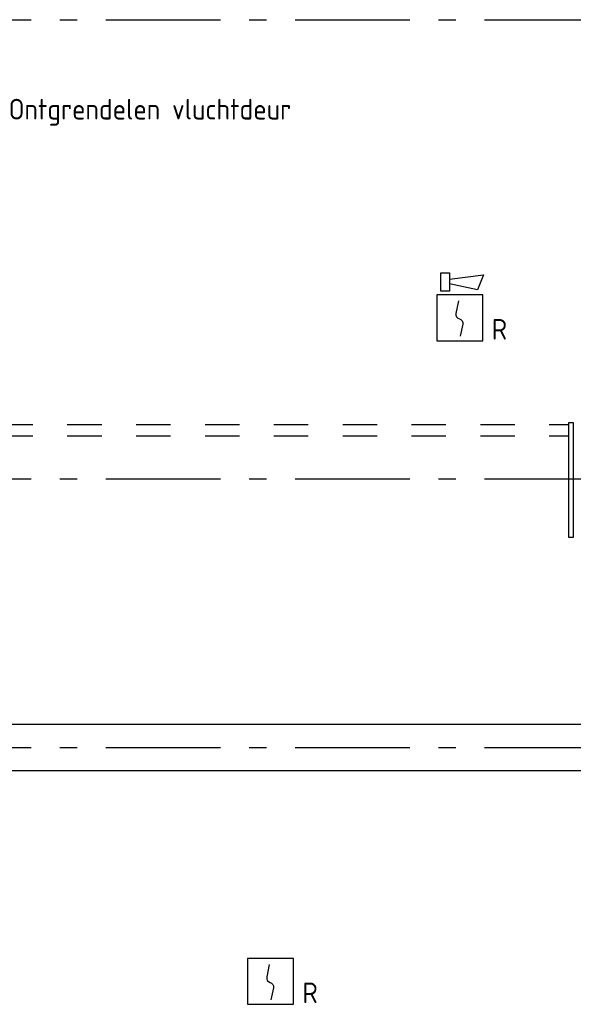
# Model space of a CAD drawing. Header units: millimetres. Extents: x -285236 to 84130, y -470 to 79511.
# Tile 179 of 192: x 27917 to 32742, y 50504 to 59083. Entities that reach past the tile are written whole.
import ezdxf
from ezdxf.enums import TextEntityAlignment as Align

# ---------------------------------------------------------------- set-up
doc = ezdxf.new("R2010")
doc.units = ezdxf.units.MM
doc.linetypes.add('Dash 3mm', pattern=[600, 300, -300])
doc.linetypes.add('NLRS_stramien', pattern=[1650, 1000, -250, 150, -250])
doc.layers.add('EL6511--', color=3, linetype='Continuous')
doc.layers.add('XREF', color=254, linetype='Continuous')
doc.styles.add('STABICAD-018', font='ISOCP.SHX', dxfattribs={"height": 180})

# ---------------------------------------------------------------- blocks, each defined once
blk = doc.blocks.new('VB654UEH')
at = {"color": 0, "linetype": 'Continuous'}
for p, q in [((-2, 5), (-2, 1)), ((2, 5), (-2, 5)), ((2, 1), (2, 5)), ((-0.878, 2.922), (1.333, 3.667)), ((6, 3), (4.667, 3.667)), ((2, 3), (6, 3)), ((4.667, 2.333), (6, 3)), ((-2, 1), (2, 1))]:
    blk.add_line(p, q, dxfattribs=at)
for centre in [(-1.067, 2.733), (1.067, 2.733)]:
    blk.add_circle(centre, 0.267, dxfattribs=at)
at = {"color": 0, "linetype": 'Continuous', "style": 'STABICAD-018'}
for tag, p in [('CODING1', (-0.474, 15.785)), ('CODING2', (-0.2, 13.325)), ('ARTICLECODE', (1.447, 11.055)), ('FIREPROTECTION_PANEL', (1.447, 8.745)), ('FIREPROTECTION_ZONE', (0.796, 6.476)), ('FIREPROTECTION_HARDWARENUMBER', (8.083, 0.394))]:
    blk.add_attdef(tag, text='', height=1.8, dxfattribs=at).set_placement(p, align=Align.MIDDLE)
blk = doc.blocks.new('VB653ORM')
at = {"color": 0, "linetype": 'Continuous'}
for p, q in [((-2, 2), (-2, -2)), ((2, 2), (-2, 2)), ((2, -2), (2, 2)), ((-2, -2), (2, -2))]:
    blk.add_line(p, q, dxfattribs=at)
blk.add_lwpolyline([(-0.115, 1.468), (-0.337, 0.383, 0.399092), (-0.043, -0.089, -0.403068), (0.246, -0.559), (0.017, -1.602)], format="xyb", dxfattribs=at)
at = {"color": 0, "linetype": 'Continuous', "style": 'STABICAD-018'}
for tag, p in [('CODING1', (-1.221, 12.191)), ('CODING2', (-0.947, 9.731)), ('ARTICLECODE', (0.777, 6.96)), ('FIREPROTECTION_PANEL', (0.777, 4.649)), ('FIREPROTECTION_ZONE', (0.049, 2.882)), ('FIREPROTECTION_HARDWARENUMBER', (5.423, -4.399))]:
    blk.add_attdef(tag, text='', height=1.8, dxfattribs=at).set_placement(p, align=Align.MIDDLE)
blk.add_attdef('TEXT1', (3.46, -3.379), '', height=1.8, dxfattribs=at)
blk = doc.blocks.new('VB655IS2')
at = {"color": 0, "linetype": 'Continuous'}
blk.add_lwpolyline([(-1.667, 2.333), (-1.667, 3.909), (-0.89, 3.909), (-0.89, 2.333)], close=True, dxfattribs=at)
blk.add_lwpolyline([(-0.89, 3.371), (2.061, 3.756), (1.543, 2.449), (-0.89, 2.948)], dxfattribs=at)
blk = doc.blocks.new('*U137')
at = {"color": 0, "linetype": 'Continuous'}
for p, q in [((-2, 2), (-2, -2)), ((2, 2), (-2, 2)), ((2, -2), (2, 2)), ((-2, -2), (2, -2))]:
    blk.add_line(p, q, dxfattribs=at)
blk.add_lwpolyline([(-0.115, 1.468), (-0.337, 0.383, 0.399092), (-0.043, -0.089, -0.403068), (0.246, -0.559), (0.017, -1.602)], format="xyb", dxfattribs=at)
at = {"color": 0, "linetype": 'Continuous', "lineweight": 100}
blk.add_blockref('VB655IS2', (0, 0), dxfattribs=at)
at = {"color": 0, "linetype": 'Continuous', "style": 'STABICAD-018'}
for tag, p in [('CODING1', (-1.221, 12.191)), ('CODING2', (-0.947, 9.731)), ('ARTICLECODE', (0.777, 6.96)), ('FIREPROTECTION_PANEL', (0.777, 4.649)), ('FIREPROTECTION_ZONE', (0.049, 2.882)), ('FIREPROTECTION_HARDWARENUMBER', (5.423, -4.399))]:
    blk.add_attdef(tag, text='', height=1.8, dxfattribs=at).set_placement(p, align=Align.MIDDLE)
blk.add_attdef('TEXT1', (3.46, -3.379), '', height=1.8, dxfattribs=at)

msp = doc.modelspace()

# ---------------------------------------------------------------- linework, layer by layer
at = {"layer": 'XREF', "linetype": 'NLRS_stramien'}
for p, q in [((-47232.6128, 59082.6047), (64223.889, 59082.6047)), ((-47232.6128, 55082.6047), (64223.889, 55082.6047)), ((-47232.6128, 52742.6047), (64223.889, 52742.6047))]:
    msp.add_line(p, q, dxfattribs=at)
at = {"layer": 'XREF', "linetype": 'Dash 3mm', "lineweight": 25}
for p, q in [((27132.3696, 55557.1973), (32702.3696, 55557.1973)), ((27132.3696, 55457.1973), (32702.3696, 55457.1973))]:
    msp.add_line(p, q, dxfattribs=at)
at = {"layer": 'XREF'}
for p, q in [((32702.3696, 54572.1973), (32702.3696, 55572.1973)), ((32702.3696, 55572.1973), (32742.3696, 55572.1973)), ((32742.3696, 55572.1973), (32742.3696, 54572.1973)), ((32742.3696, 54572.1973), (32702.3696, 54572.1973)), ((36427.8696, 52942.6047), (19377.8696, 52942.6047)), ((19427.8696, 52542.6047), (36427.8696, 52542.6047))]:
    msp.add_line(p, q, dxfattribs=at)

# ---------------------------------------------------------------- block references
at = {"layer": 'EL6511--', "linetype": 'Continuous', "lineweight": 100}
ref = msp.add_blockref('VB654UEH', (27108.9209, 57979.7228), dxfattribs=dict(at, xscale=100, yscale=100, zscale=100))
ref.add_attrib('ARTICLECODE', 'Ontgrendelen vluchtdeur', dxfattribs={"layer": '0', "color": 1, "linetype": 'Continuous', "lineweight": 100, "height": 180, "style": 'STABICAD-018'}).set_placement((29051.9214, 58275.9832), align=Align.MIDDLE)
ref = msp.add_blockref('*U137', (31753.4738, 56485.308), dxfattribs=dict(at, xscale=100, yscale=100, zscale=100))
ref.add_attrib('TEXT1', 'R', (32031.4738, 56295.308), dxfattribs={"layer": '0', "color": 1, "linetype": 'Continuous', "lineweight": 100, "height": 180, "style": 'STABICAD-018'})
ref = msp.add_blockref('VB653ORM', (30103.7458, 50704.3294), dxfattribs=dict(at, xscale=100, yscale=100, zscale=100))
ref.add_attrib('TEXT1', 'R', (30381.7458, 50514.3294), dxfattribs={"layer": '0', "color": 1, "linetype": 'Continuous', "lineweight": 100, "height": 180, "style": 'STABICAD-018'})

doc.saveas('drawing.dxf')
